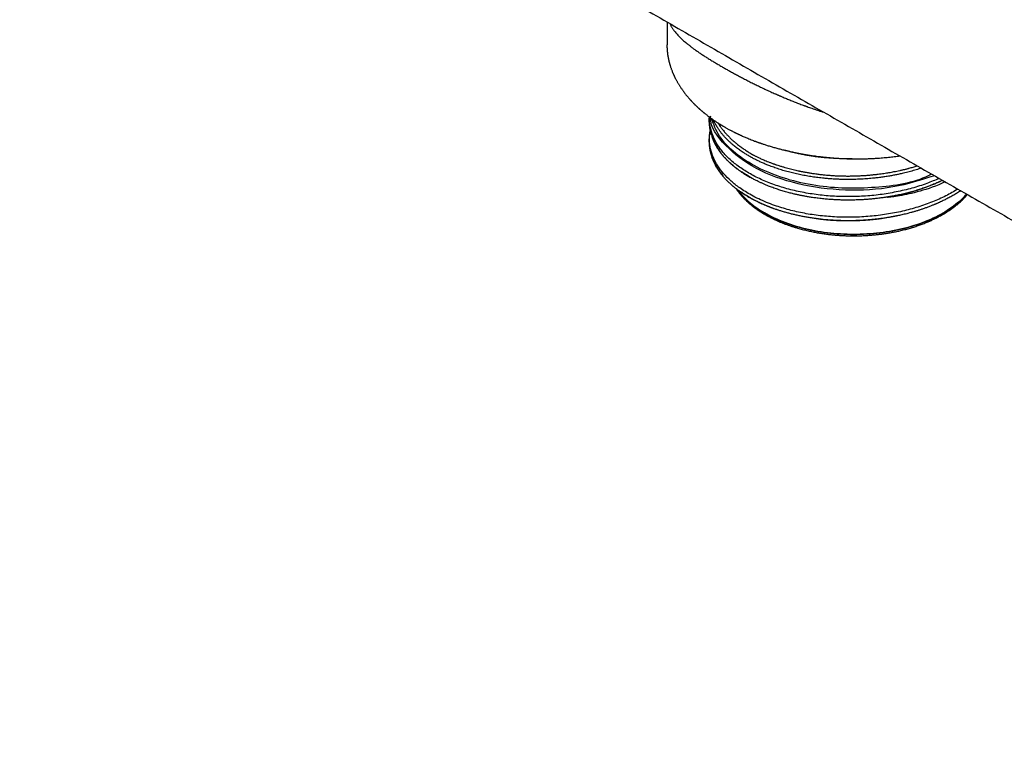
# Model space of a CAD drawing. Header units: millimetres. Extents: x 8 to 740, y 12 to 366.
# Tile 32 of 49: x 544 to 615, y 74 to 126. Entities that reach past the tile are written whole.
import ezdxf

# ---------------------------------------------------------------- set-up
doc = ezdxf.new("R2010")
doc.units = ezdxf.units.MM

msp = doc.modelspace()

# ---------------------------------------------------------------- linework, layer by layer
at = {"color": 7, "linetype": 'Continuous', "lineweight": 30}
msp.add_line((590.72, 126.209), (590.72, 124.547), dxfattribs=at)
at = {"color": 7, "linetype": 'Continuous', "lineweight": 30, "flags": 128}
for points in [[(610.789, 114.673), (610.562, 114.571), (610.32, 114.469), (610.082, 114.375), (609.848, 114.288), (609.619, 114.207), (609.396, 114.134), (609.179, 114.066), (608.969, 114.004), (608.756, 113.946), (608.552, 113.893), (608.357, 113.845), (608.17, 113.802), (607.993, 113.764), (607.826, 113.73), (607.648, 113.696), (607.484, 113.667), (607.333, 113.642), (607.196, 113.621), (607.073, 113.604), (606.964, 113.589), (606.87, 113.578), (606.79, 113.57), (606.724, 113.563), (606.685, 113.56), (606.654, 113.559), (606.631, 113.558), (606.616, 113.559), (606.612, 113.56), (606.611, 113.56), (606.61, 113.561), (606.61, 113.561), (606.61, 113.561), (606.61, 113.562), (606.61, 113.562), (606.611, 113.563), (606.612, 113.564), (606.623, 113.568), (606.641, 113.573), (606.679, 113.582), (606.732, 113.593), (606.799, 113.607), (606.881, 113.623), (606.977, 113.642), (607.088, 113.664), (607.212, 113.689), (607.351, 113.717), (607.504, 113.75), (607.504, 113.75)], [(612.352, 113.78), (612.31, 113.732), (612.199, 113.61), (612.082, 113.49), (611.96, 113.371), (611.832, 113.255), (611.699, 113.141), (611.561, 113.028), (611.418, 112.918), (611.27, 112.81), (611.117, 112.704), (610.96, 112.601), (610.797, 112.5), (610.631, 112.401), (610.459, 112.305), (610.284, 112.212), (610.104, 112.121), (609.921, 112.033), (609.733, 111.948), (609.542, 111.866), (609.346, 111.787), (609.148, 111.71), (608.946, 111.637), (608.741, 111.567), (608.532, 111.5), (608.321, 111.436), (608.107, 111.375), (607.89, 111.318), (607.67, 111.263), (607.449, 111.213), (607.225, 111.165), (606.999, 111.121), (606.771, 111.08), (606.541, 111.043), (606.31, 111.009), (606.077, 110.979), (605.843, 110.953), (605.607, 110.93), (605.371, 110.91), (605.134, 110.894), (604.897, 110.882), (604.658, 110.873), (604.42, 110.868), (604.181, 110.866), (603.943, 110.868), (603.704, 110.874), (603.466, 110.883), (603.229, 110.896), (602.992, 110.912), (602.756, 110.932), (602.521, 110.956), (602.287, 110.983), (602.054, 111.013), (601.823, 111.047), (601.593, 111.085), (601.366, 111.126), (601.14, 111.171), (600.916, 111.219), (600.695, 111.27), (600.475, 111.324), (600.259, 111.382), (600.045, 111.443), (599.834, 111.508), (599.626, 111.575), (599.421, 111.646), (599.22, 111.719), (599.021, 111.796), (598.827, 111.876), (598.636, 111.958), (598.449, 112.044), (598.265, 112.132), (598.086, 112.223), (597.911, 112.317), (597.741, 112.413), (597.574, 112.512), (597.413, 112.613), (597.256, 112.717), (597.103, 112.823), (596.956, 112.931), (596.814, 113.042), (596.676, 113.154), (596.544, 113.269), (596.417, 113.386), (596.295, 113.504), (596.179, 113.624), (596.068, 113.746), (595.963, 113.87), (595.863, 113.995), (595.77, 114.122), (595.762, 114.133)], [(595.848, 114.068), (595.895, 114.006), (595.994, 113.881), (596.099, 113.758), (596.209, 113.636), (596.325, 113.516), (596.446, 113.398), (596.573, 113.282), (596.705, 113.168), (596.842, 113.056), (596.983, 112.946), (597.13, 112.838), (597.282, 112.732), (597.438, 112.629), (597.6, 112.528), (597.765, 112.43), (597.935, 112.334), (598.109, 112.24), (598.288, 112.15), (598.47, 112.062), (598.657, 111.977), (598.847, 111.894), (599.041, 111.815), (599.238, 111.739), (599.439, 111.665), (599.643, 111.595), (599.851, 111.528), (600.061, 111.463), (600.274, 111.403), (600.49, 111.345), (600.708, 111.291), (600.928, 111.24), (601.151, 111.192), (601.376, 111.148), (601.603, 111.107), (601.832, 111.069), (602.062, 111.035), (602.294, 111.005), (602.527, 110.978), (602.761, 110.954), (602.996, 110.934), (603.232, 110.918), (603.469, 110.905), (603.706, 110.896), (603.944, 110.89), (604.181, 110.888), (604.419, 110.89), (604.657, 110.895), (604.894, 110.904), (605.131, 110.916), (605.367, 110.932), (605.602, 110.952), (605.836, 110.975), (606.07, 111.001), (606.302, 111.031), (606.532, 111.065), (606.761, 111.102), (606.988, 111.142), (607.213, 111.186), (607.436, 111.234), (607.657, 111.284), (607.876, 111.338), (608.092, 111.395), (608.305, 111.456), (608.516, 111.52), (608.723, 111.587), (608.928, 111.656), (609.129, 111.73), (609.327, 111.806), (609.521, 111.885), (609.712, 111.967), (609.899, 112.051), (610.082, 112.139), (610.261, 112.229), (610.436, 112.322), (610.606, 112.418), (610.772, 112.516), (610.934, 112.617), (611.091, 112.72), (611.243, 112.825), (611.391, 112.933), (611.533, 113.042), (611.671, 113.154), (611.803, 113.268), (611.93, 113.384), (612.052, 113.502), (612.169, 113.622), (612.28, 113.743), (612.325, 113.795)], [(612.325, 113.795), (612.28, 113.743), (612.169, 113.622), (612.052, 113.502), (611.93, 113.384), (611.803, 113.268), (611.671, 113.154), (611.533, 113.042), (611.391, 112.933), (611.243, 112.825), (611.091, 112.72), (610.934, 112.617), (610.772, 112.516), (610.606, 112.418), (610.436, 112.322), (610.261, 112.229), (610.082, 112.139), (609.899, 112.051), (609.712, 111.967), (609.521, 111.885), (609.327, 111.806), (609.129, 111.73), (608.928, 111.656), (608.723, 111.587), (608.516, 111.52), (608.305, 111.456), (608.092, 111.395), (607.876, 111.338), (607.657, 111.284), (607.436, 111.234), (607.213, 111.186), (606.988, 111.142), (606.761, 111.102), (606.532, 111.065), (606.302, 111.031), (606.07, 111.001), (605.836, 110.975), (605.602, 110.952), (605.367, 110.932), (605.131, 110.916), (604.894, 110.904), (604.657, 110.895), (604.419, 110.89), (604.181, 110.888), (603.944, 110.89), (603.706, 110.896), (603.469, 110.905), (603.232, 110.918), (602.996, 110.934), (602.761, 110.954), (602.527, 110.978), (602.294, 111.005), (602.062, 111.035), (601.832, 111.069), (601.603, 111.107), (601.376, 111.148), (601.151, 111.192), (600.928, 111.24), (600.708, 111.291), (600.49, 111.345), (600.274, 111.403), (600.061, 111.463), (599.851, 111.528), (599.643, 111.595), (599.439, 111.665), (599.238, 111.739), (599.041, 111.815), (598.847, 111.894), (598.657, 111.977), (598.47, 112.062), (598.288, 112.15), (598.109, 112.24), (597.935, 112.334), (597.765, 112.43)]]:
    msp.add_lwpolyline(points, dxfattribs=at)
at = {"color": 7, "linetype": 'Continuous', "lineweight": 30}
for points, knots in [([(500.387, 179.503), (500.477, 179.448), (500.841, 179.229), (502.582, 178.18), (505.61, 176.358), (509.742, 173.877), (513.876, 171.399), (518.013, 168.924), (522.152, 166.453), (526.292, 163.986), (530.436, 161.522), (534.581, 159.061), (538.728, 156.604), (542.878, 154.151), (547.029, 151.701), (551.183, 149.254), (555.339, 146.812), (559.497, 144.372), (563.657, 141.936), (567.82, 139.504), (571.984, 137.075), (576.15, 134.65), (580.319, 132.229), (584.49, 129.811), (588.662, 127.396), (592.837, 124.985), (597.014, 122.578), (601.193, 120.174), (605.373, 117.774), (609.556, 115.377), (613.741, 112.984), (617.928, 110.595), (622.117, 108.209), (626.308, 105.827), (630.501, 103.448), (634.697, 101.073), (638.894, 98.701), (643.093, 96.333), (647.294, 93.969), (651.496, 91.609), (655.701, 89.252), (659.908, 86.898), (664.117, 84.548), (668.328, 82.202), (672.541, 79.86), (676.755, 77.521), (680.269, 75.575), (682.581, 74.296), (683.488, 73.796), (683.691, 73.683)], [0, 0, 0, 0, 0.001486, 0.00603, 0.028803, 0.051577, 0.07435, 0.097123, 0.119897, 0.142671, 0.165444, 0.188218, 0.210992, 0.233767, 0.256541, 0.279315, 0.30209, 0.324864, 0.347639, 0.370414, 0.393189, 0.415963, 0.438738, 0.461513, 0.484288, 0.507063, 0.529838, 0.552612, 0.575387, 0.598162, 0.620937, 0.643712, 0.666486, 0.689261, 0.712036, 0.73481, 0.757584, 0.780359, 0.803133, 0.825907, 0.848681, 0.871455, 0.894229, 0.917002, 0.939776, 0.962549, 0.985322, 0.996709, 1, 1, 1, 1]), ([(590.909, 126.099), (590.926, 126.063), (590.955, 126.003), (591.001, 125.919), (591.043, 125.847), (591.088, 125.775), (591.137, 125.702), (591.19, 125.627), (591.258, 125.536), (591.341, 125.433), (591.44, 125.319), (591.542, 125.209), (591.646, 125.103), (591.752, 125), (591.859, 124.902), (591.943, 124.828), (592, 124.778), (592.031, 124.751), (592.063, 124.725), (592.095, 124.698), (592.127, 124.671), (592.159, 124.645), (592.24, 124.579), (592.367, 124.479), (592.544, 124.344), (592.731, 124.208), (592.934, 124.065), (593.156, 123.915), (593.388, 123.763), (593.631, 123.609), (593.885, 123.452), (594.142, 123.297), (594.403, 123.143), (594.661, 122.994), (594.917, 122.847), (595.175, 122.701), (595.444, 122.552), (595.723, 122.399), (596.013, 122.243), (596.315, 122.085), (596.618, 121.929), (596.923, 121.776), (597.228, 121.625), (597.542, 121.474), (597.866, 121.321), (598.199, 121.168), (598.447, 121.057), (598.605, 120.987), (598.669, 120.959), (598.735, 120.93), (598.801, 120.902), (598.868, 120.873), (599.02, 120.807), (599.252, 120.709), (599.567, 120.58), (599.882, 120.454), (600.209, 120.327), (600.452, 120.236), (600.606, 120.179), (600.667, 120.157), (600.728, 120.134), (600.782, 120.115), (600.868, 120.084), (600.995, 120.039), (601.174, 119.976), (601.371, 119.909), (601.584, 119.838), (601.804, 119.766), (601.953, 119.719), (602.026, 119.697)], [0, 0, 0, 0, 0.018429, 0.030602, 0.042744, 0.054854, 0.066934, 0.079661, 0.092957, 0.11274, 0.131834, 0.150242, 0.167963, 0.184998, 0.201347, 0.217013, 0.221409, 0.225792, 0.230161, 0.234517, 0.23886, 0.243189, 0.247505, 0.271006, 0.291653, 0.311986, 0.335786, 0.359149, 0.382082, 0.40618, 0.429798, 0.452943, 0.475624, 0.497848, 0.518166, 0.53884, 0.559878, 0.581285, 0.603068, 0.625233, 0.647786, 0.668803, 0.690154, 0.711842, 0.73387, 0.756243, 0.778962, 0.783194, 0.787459, 0.791758, 0.796091, 0.800457, 0.804857, 0.826053, 0.845611, 0.865767, 0.886523, 0.90788, 0.911701, 0.91554, 0.919399, 0.923256, 0.925649, 0.935629, 0.946906, 0.959168, 0.972413, 0.986643, 1, 1, 1, 1]), ([(590.712, 124.552), (590.712, 124.53), (590.712, 124.49), (590.714, 124.435), (590.715, 124.39), (590.716, 124.354), (590.717, 124.324), (590.719, 124.294), (590.721, 124.266), (590.723, 124.232), (590.725, 124.192), (590.729, 124.144), (590.734, 124.092), (590.738, 124.046), (590.743, 124.006), (590.746, 123.976), (590.749, 123.95), (590.752, 123.926), (590.755, 123.903), (590.759, 123.876), (590.764, 123.841), (590.771, 123.798), (590.778, 123.752), (590.786, 123.704), (590.795, 123.654), (590.804, 123.605), (590.813, 123.56), (590.823, 123.516), (590.833, 123.469), (590.845, 123.418), (590.857, 123.366), (590.869, 123.317), (590.88, 123.274), (590.891, 123.235), (590.901, 123.199), (590.911, 123.162), (590.922, 123.126), (590.938, 123.072), (590.96, 123.001), (590.99, 122.909), (591.023, 122.815), (591.059, 122.719), (591.098, 122.618), (591.135, 122.53), (591.167, 122.457), (591.19, 122.404), (591.212, 122.356), (591.233, 122.312), (591.255, 122.264), (591.283, 122.207), (591.317, 122.139), (591.355, 122.065), (591.396, 121.99), (591.436, 121.916), (591.476, 121.846), (591.516, 121.777), (591.561, 121.703), (591.609, 121.625), (591.662, 121.543), (591.717, 121.459), (591.772, 121.378), (591.825, 121.303), (591.873, 121.235), (591.92, 121.172), (591.964, 121.114), (592.008, 121.055), (592.057, 120.992), (592.111, 120.925), (592.165, 120.859), (592.216, 120.798), (592.263, 120.743), (592.309, 120.69), (592.352, 120.641), (592.391, 120.598), (592.43, 120.555), (592.472, 120.509), (592.521, 120.457), (592.576, 120.399), (592.625, 120.348), (592.667, 120.306), (592.696, 120.277), (592.722, 120.251), (592.743, 120.23), (592.759, 120.215), (592.77, 120.203), (592.78, 120.194), (592.791, 120.183), (592.807, 120.168), (592.831, 120.145), (592.863, 120.115), (592.901, 120.079), (592.939, 120.043), (592.976, 120.009), (593.011, 119.977), (593.049, 119.942), (593.09, 119.906), (593.134, 119.867), (593.18, 119.827), (593.221, 119.792), (593.253, 119.765), (593.275, 119.746), (593.295, 119.729), (593.316, 119.711), (593.339, 119.692), (593.364, 119.672), (593.401, 119.641), (593.452, 119.6), (593.516, 119.549), (593.58, 119.498), (593.645, 119.448), (593.708, 119.4), (593.762, 119.36), (593.805, 119.328), (593.835, 119.306), (593.861, 119.287), (593.884, 119.271), (593.912, 119.251), (593.949, 119.224), (593.997, 119.19), (594.084, 119.129), (594.209, 119.044), (594.337, 118.96), (594.43, 118.9), (594.487, 118.864), (594.542, 118.83), (594.594, 118.798), (594.643, 118.768), (594.686, 118.742), (594.723, 118.72), (594.755, 118.701), (594.788, 118.681), (594.828, 118.658), (594.875, 118.631), (594.935, 118.596), (595.007, 118.555), (595.092, 118.508), (595.182, 118.459), (595.265, 118.415), (595.339, 118.376), (595.403, 118.343), (595.468, 118.309), (595.532, 118.277), (595.589, 118.248), (595.637, 118.224), (595.675, 118.206), (595.706, 118.191), (595.735, 118.177), (595.766, 118.162), (595.804, 118.144), (595.85, 118.122), (595.905, 118.096), (595.967, 118.067), (596.092, 118.01), (596.282, 117.925), (596.509, 117.829), (596.709, 117.748), (596.876, 117.682), (597.005, 117.633), (597.096, 117.599), (597.152, 117.578), (597.206, 117.558), (597.255, 117.541), (597.295, 117.526), (597.325, 117.516), (597.349, 117.507), (597.372, 117.499), (597.4, 117.489), (597.434, 117.477), (597.475, 117.463), (597.533, 117.443), (597.611, 117.416), (597.709, 117.384), (597.87, 117.331), (598.087, 117.263), (598.364, 117.18), (598.64, 117.102), (598.913, 117.029), (599.144, 116.971), (599.336, 116.924), (599.497, 116.886), (599.669, 116.848), (599.864, 116.806), (600.084, 116.761), (600.332, 116.713), (600.596, 116.665), (600.876, 116.618), (601.172, 116.572), (601.453, 116.533), (601.716, 116.499), (601.958, 116.471), (602.208, 116.444), (602.466, 116.42), (602.731, 116.398), (603.013, 116.378), (603.308, 116.361), (603.612, 116.348), (603.909, 116.339), (604.216, 116.334), (604.531, 116.333), (604.855, 116.337), (605.167, 116.346), (605.468, 116.358), (605.758, 116.374), (606.024, 116.391), (606.267, 116.41), (606.488, 116.43), (606.701, 116.45), (606.908, 116.473), (607.113, 116.497), (607.315, 116.522), (607.448, 116.54), (607.512, 116.549)], [0, 0, 0, 0, 0.003873, 0.007213, 0.01002, 0.012295, 0.014272, 0.01619, 0.018048, 0.019849, 0.022656, 0.025682, 0.028942, 0.032396, 0.034531, 0.036442, 0.038131, 0.039597, 0.040903, 0.042491, 0.044838, 0.047666, 0.050616, 0.053589, 0.056952, 0.060084, 0.062957, 0.065628, 0.068605, 0.07201, 0.075521, 0.07864, 0.081482, 0.083897, 0.0862, 0.088547, 0.090938, 0.093373, 0.098982, 0.10491, 0.111421, 0.117447, 0.124071, 0.131413, 0.135158, 0.138772, 0.142047, 0.14491, 0.147626, 0.151781, 0.156588, 0.161379, 0.166998, 0.172111, 0.176664, 0.181428, 0.186611, 0.192097, 0.197968, 0.204012, 0.210046, 0.215256, 0.220203, 0.224797, 0.228906, 0.233008, 0.237635, 0.242738, 0.248073, 0.252183, 0.256402, 0.260525, 0.264218, 0.267477, 0.270418, 0.274076, 0.278017, 0.282471, 0.287509, 0.289956, 0.292365, 0.294391, 0.296021, 0.297257, 0.298086, 0.29876, 0.299567, 0.300506, 0.302516, 0.304951, 0.307811, 0.311101, 0.313514, 0.316121, 0.31892, 0.321911, 0.325096, 0.328472, 0.331742, 0.333741, 0.335219, 0.336531, 0.337978, 0.33956, 0.341276, 0.343127, 0.347385, 0.351753, 0.356079, 0.360363, 0.364606, 0.368635, 0.370937, 0.372894, 0.374507, 0.37583, 0.377357, 0.379848, 0.382896, 0.386452, 0.396277, 0.406171, 0.40972, 0.41311, 0.416339, 0.419408, 0.422317, 0.424906, 0.426957, 0.428644, 0.430496, 0.432763, 0.435446, 0.438545, 0.442986, 0.447765, 0.45277, 0.458003, 0.461408, 0.464902, 0.468486, 0.472066, 0.475182, 0.477685, 0.479702, 0.481234, 0.482616, 0.484247, 0.486127, 0.488663, 0.491545, 0.494773, 0.498301, 0.511099, 0.523995, 0.532648, 0.541026, 0.548721, 0.551557, 0.554288, 0.556913, 0.559375, 0.561324, 0.562701, 0.563697, 0.564727, 0.566058, 0.567691, 0.569626, 0.571862, 0.575987, 0.580816, 0.585769, 0.598709, 0.611173, 0.624097, 0.636466, 0.64828, 0.655045, 0.66216, 0.669724, 0.677734, 0.687855, 0.698609, 0.709996, 0.722015, 0.734667, 0.747949, 0.757801, 0.767973, 0.778464, 0.789275, 0.800406, 0.811612, 0.824528, 0.837128, 0.849414, 0.861385, 0.875229, 0.888631, 0.901592, 0.914111, 0.92619, 0.937828, 0.947433, 0.956714, 0.965673, 0.974309, 0.982899, 0.991791, 1, 1, 1, 1]), ([(593.752, 119.367), (593.752, 119.364), (593.75, 119.335), (593.747, 119.284), (593.745, 119.229), (593.744, 119.192), (593.744, 119.171), (593.743, 119.15), (593.743, 119.129), (593.743, 119.101), (593.744, 119.063), (593.745, 119.015), (593.748, 118.947), (593.753, 118.865), (593.761, 118.774), (593.771, 118.692), (593.781, 118.618), (593.792, 118.552), (593.801, 118.504), (593.806, 118.477), (593.808, 118.469)], [0, 0, 0, 0, 0.01284, 0.095438, 0.170507, 0.195137, 0.218829, 0.241581, 0.263645, 0.290129, 0.334546, 0.39006, 0.450694, 0.561184, 0.662385, 0.75424, 0.836704, 0.909716, 0.973122, 1, 1, 1, 1]), ([(593.752, 119.367), (593.751, 119.352), (593.748, 119.308), (593.745, 119.251), (593.744, 119.198), (593.743, 119.164), (593.743, 119.136), (593.743, 119.114), (593.743, 119.096), (593.744, 119.08), (593.744, 119.064), (593.744, 119.04), (593.745, 119.005), (593.747, 118.96), (593.75, 118.906), (593.754, 118.846), (593.761, 118.772), (593.772, 118.685), (593.786, 118.584), (593.802, 118.499), (593.815, 118.431), (593.826, 118.383), (593.836, 118.338), (593.846, 118.299), (593.854, 118.267), (593.86, 118.242), (593.867, 118.217), (593.876, 118.186), (593.887, 118.146), (593.901, 118.101), (593.925, 118.027), (593.96, 117.925), (594, 117.822), (594.032, 117.743), (594.055, 117.691), (594.078, 117.641), (594.097, 117.6), (594.111, 117.569), (594.123, 117.546), (594.133, 117.526), (594.141, 117.508), (594.15, 117.49), (594.162, 117.467), (594.178, 117.437), (594.198, 117.399), (594.221, 117.357), (594.263, 117.281), (594.325, 117.178), (594.407, 117.049), (594.491, 116.926), (594.564, 116.827), (594.61, 116.768), (594.627, 116.747)], [0, 0, 0, 0, 0.017528, 0.048925, 0.063441, 0.076148, 0.086613, 0.09483, 0.100792, 0.106147, 0.112106, 0.118993, 0.133154, 0.15012, 0.169892, 0.192477, 0.217289, 0.252125, 0.289625, 0.329796, 0.347465, 0.365606, 0.383295, 0.397992, 0.410018, 0.418601, 0.426387, 0.438843, 0.453625, 0.470734, 0.490025, 0.537214, 0.587026, 0.607311, 0.627998, 0.647763, 0.664989, 0.67506, 0.684, 0.69181, 0.698489, 0.704715, 0.712807, 0.724988, 0.740029, 0.757277, 0.774457, 0.828406, 0.879553, 0.927905, 0.974142, 1, 1, 1, 1]), ([(610.346, 114.926), (610.053, 114.8), (609.432, 114.532), (608.392, 114.206), (607.263, 113.935), (606.092, 113.742), (604.896, 113.628), (603.691, 113.594), (602.492, 113.641), (601.316, 113.767), (600.178, 113.969), (599.094, 114.247), (598.078, 114.594), (597.144, 115.006), (596.303, 115.478), (595.568, 116.002), (594.947, 116.572), (594.451, 117.178), (594.082, 117.814), (593.857, 118.47), (593.762, 118.981), (593.787, 119.27), (593.793, 119.337)], [0, 0, 0, 0, 0.046342, 0.098451, 0.150559, 0.202668, 0.254777, 0.306886, 0.358995, 0.411104, 0.463213, 0.515321, 0.56743, 0.619539, 0.67165, 0.723762, 0.775875, 0.827987, 0.880099, 0.932212, 0.984324, 1, 1, 1, 1]), ([(610.011, 115.118), (609.039, 114.806), (607.051, 114.168), (603.545, 113.98), (600.08, 114.433), (596.983, 115.563), (594.848, 117.251), (593.786, 118.651), (593.866, 119.391), (593.869, 119.426)], [0, 0, 0, 0, 0.155154, 0.317123, 0.481753, 0.649042, 0.818989, 0.991591, 1, 1, 1, 1]), ([(609.762, 115.218), (609.63, 115.149), (608.475, 114.552), (606.109, 114.246), (603.317, 114.178), (601.133, 114.416), (599.044, 114.921), (597.146, 115.699), (595.574, 116.728), (594.411, 117.927), (594.086, 118.811), (593.93, 119.238)], [0, 0, 0, 0, 0.0256917, 0.2243415, 0.3283197, 0.4350744, 0.5446049, 0.6569103, 0.7719898, 0.8898425, 1, 1, 1, 1]), ([(609.06, 115.662), (609.002, 115.643), (608.877, 115.602), (608.683, 115.542), (608.417, 115.464), (608.082, 115.373), (607.722, 115.286), (607.401, 115.215), (607.123, 115.159), (606.83, 115.105), (606.521, 115.054), (606.196, 115.007), (605.869, 114.966), (605.575, 114.934), (605.317, 114.911), (605.024, 114.887), (604.661, 114.865), (604.276, 114.851), (603.937, 114.846), (603.647, 114.846), (603.343, 114.85), (603.026, 114.861), (602.697, 114.878), (602.369, 114.901), (602.077, 114.927), (601.823, 114.954), (601.539, 114.987), (601.189, 115.035), (600.778, 115.102), (600.438, 115.167), (600.169, 115.224), (599.967, 115.269), (599.767, 115.317), (599.568, 115.367), (599.37, 115.42), (599.174, 115.476), (598.98, 115.534), (598.788, 115.595), (598.598, 115.658), (598.352, 115.743), (598.084, 115.844), (597.795, 115.961), (597.541, 116.072), (597.292, 116.188), (597.049, 116.308), (596.812, 116.434), (596.582, 116.564), (596.359, 116.699), (596.167, 116.823), (596.004, 116.934), (595.825, 117.062), (595.612, 117.224), (595.4, 117.401), (595.224, 117.56), (595.08, 117.699), (594.936, 117.848), (594.794, 118.005), (594.656, 118.171), (594.527, 118.341), (594.421, 118.494), (594.334, 118.63), (594.243, 118.784), (594.151, 118.954), (594.093, 119.086), (594.069, 119.14)], [0, 0, 0, 0, 0.0104811, 0.0222879, 0.0341001, 0.0569493, 0.0797985, 0.0951375, 0.1104795, 0.1258185, 0.1433053, 0.1607921, 0.1783503, 0.1959084, 0.2077152, 0.2195274, 0.2423766, 0.2652258, 0.2805648, 0.2959068, 0.3112458, 0.3287326, 0.3462195, 0.3637776, 0.3813357, 0.3931425, 0.4049548, 0.4277019, 0.4505276, 0.4733929, 0.48497, 0.4965471, 0.5081448, 0.5197425, 0.5314872, 0.5432318, 0.554998, 0.5667642, 0.578571, 0.5903833, 0.6131304, 0.6303393, 0.6475483, 0.6648251, 0.682102, 0.6995889, 0.7170757, 0.7346338, 0.7521919, 0.7639987, 0.775811, 0.7986602, 0.8215094, 0.8368484, 0.8521904, 0.8675294, 0.8850162, 0.902503, 0.9200611, 0.9376193, 0.949426, 0.9612383, 0.9840875, 1, 1, 1, 1]), ([(594.39, 118.926), (594.408, 118.896), (594.469, 118.795), (594.586, 118.626), (594.742, 118.418), (594.908, 118.22), (595.08, 118.03), (595.258, 117.85), (595.448, 117.672), (595.65, 117.497), (595.862, 117.326), (596.085, 117.158), (596.317, 116.996), (596.561, 116.837), (596.732, 116.734), (596.817, 116.683)], [0, 0, 0, 0, 0.035648, 0.119739, 0.204544, 0.290065, 0.367301, 0.445111, 0.523495, 0.602454, 0.681987, 0.760659, 0.839885, 0.919666, 1, 1, 1, 1]), ([(593.81, 118.305), (593.807, 118.292), (593.794, 118.223), (593.774, 118.099), (593.759, 117.971), (593.752, 117.881), (593.749, 117.829), (593.746, 117.778), (593.745, 117.731), (593.744, 117.688), (593.744, 117.651), (593.744, 117.616), (593.745, 117.578), (593.746, 117.535), (593.748, 117.486), (593.751, 117.418), (593.758, 117.336), (593.768, 117.241), (593.78, 117.154), (593.792, 117.077), (593.804, 117.008), (593.817, 116.943), (593.831, 116.882), (593.844, 116.828), (593.856, 116.778), (593.87, 116.725), (593.888, 116.664), (593.909, 116.592), (593.936, 116.513), (593.967, 116.425), (593.997, 116.346), (594.024, 116.281), (594.043, 116.235), (594.059, 116.198), (594.072, 116.169), (594.083, 116.145), (594.094, 116.121), (594.108, 116.092), (594.126, 116.055), (594.148, 116.011), (594.172, 115.964), (594.198, 115.915), (594.225, 115.866), (594.265, 115.795), (594.321, 115.702), (594.393, 115.589), (594.468, 115.478), (594.549, 115.367), (594.638, 115.251), (594.707, 115.164), (594.748, 115.117), (594.755, 115.109)], [0, 0, 0, 0, 0.012312, 0.062459, 0.113322, 0.129106, 0.144778, 0.160338, 0.17491, 0.187634, 0.199102, 0.208824, 0.219837, 0.232853, 0.247879, 0.264918, 0.294066, 0.322927, 0.351383, 0.372883, 0.394141, 0.414435, 0.432914, 0.449573, 0.464408, 0.478586, 0.498487, 0.52057, 0.545149, 0.572358, 0.602194, 0.619031, 0.633354, 0.645087, 0.654228, 0.660902, 0.66795, 0.676556, 0.688565, 0.702694, 0.718193, 0.73378, 0.749432, 0.76515, 0.802446, 0.840078, 0.875222, 0.912261, 0.95119, 0.991992, 1, 1, 1, 1]), ([(593.81, 118.305), (593.809, 118.303), (593.803, 118.274), (593.795, 118.228), (593.785, 118.166), (593.777, 118.111), (593.769, 118.054), (593.762, 117.995), (593.757, 117.941), (593.753, 117.893), (593.75, 117.852), (593.748, 117.809), (593.746, 117.765), (593.745, 117.721), (593.744, 117.679), (593.744, 117.643), (593.744, 117.613), (593.744, 117.589), (593.745, 117.571), (593.745, 117.556), (593.746, 117.537), (593.747, 117.509), (593.748, 117.47), (593.751, 117.426), (593.755, 117.376), (593.76, 117.319), (593.766, 117.256), (593.775, 117.187), (593.786, 117.112), (593.8, 117.03), (593.814, 116.959), (593.826, 116.902), (593.836, 116.86), (593.845, 116.821), (593.854, 116.786), (593.861, 116.758), (593.867, 116.736), (593.875, 116.71), (593.885, 116.674), (593.9, 116.624), (593.918, 116.566), (593.94, 116.499), (593.966, 116.427), (593.991, 116.362), (594.014, 116.304), (594.035, 116.255), (594.056, 116.204), (594.078, 116.157), (594.098, 116.114), (594.114, 116.08), (594.127, 116.053), (594.137, 116.033), (594.147, 116.014), (594.157, 115.993), (594.171, 115.966), (594.189, 115.933), (594.209, 115.894), (594.236, 115.847), (594.269, 115.79), (594.309, 115.723), (594.353, 115.652), (594.419, 115.55), (594.509, 115.419), (594.627, 115.264), (594.71, 115.16), (594.755, 115.108), (594.757, 115.106)], [0, 0, 0, 0, 0.002262, 0.025896, 0.042251, 0.058953, 0.076038, 0.093846, 0.11338, 0.12513, 0.137447, 0.150333, 0.16379, 0.177713, 0.190421, 0.201327, 0.21041, 0.217691, 0.223166, 0.226985, 0.230938, 0.240614, 0.25283, 0.265886, 0.280975, 0.298096, 0.317184, 0.338224, 0.361221, 0.386178, 0.413098, 0.425825, 0.438948, 0.451407, 0.461961, 0.470606, 0.477341, 0.482263, 0.494698, 0.510079, 0.528409, 0.549119, 0.571448, 0.59539, 0.610255, 0.625679, 0.641663, 0.657447, 0.67085, 0.681739, 0.690111, 0.695969, 0.701145, 0.707799, 0.716361, 0.72683, 0.739205, 0.753486, 0.772763, 0.794677, 0.818406, 0.842027, 0.895008, 0.947008, 0.998015, 1, 1, 1, 1]), ([(611.694, 114.156), (611.411, 113.987), (610.839, 113.648), (609.866, 113.215), (608.819, 112.843), (607.708, 112.544), (606.552, 112.321), (605.363, 112.176), (604.16, 112.111), (602.956, 112.126), (601.769, 112.221), (600.615, 112.394), (599.508, 112.642), (598.603, 112.92), (597.882, 113.194), (597.324, 113.442), (596.818, 113.7), (596.362, 113.966), (595.86, 114.3), (595.321, 114.726), (594.791, 115.258), (594.361, 115.828), (594.04, 116.428), (593.833, 117.054), (593.766, 117.696), (593.769, 118.133), (593.832, 118.351), (593.833, 118.354)], [0, 0, 0, 0, 0.045968, 0.092618, 0.139268, 0.185918, 0.232568, 0.279218, 0.325867, 0.372517, 0.419167, 0.465817, 0.512467, 0.559117, 0.587117, 0.615117, 0.643018, 0.66777, 0.692732, 0.73479, 0.77743, 0.820652, 0.864457, 0.908843, 0.953812, 0.999364, 1, 1, 1, 1]), ([(593.984, 117.864), (593.998, 117.827), (594.034, 117.724), (594.108, 117.558), (594.204, 117.366), (594.312, 117.176), (594.432, 116.988), (594.566, 116.799), (594.715, 116.609), (594.88, 116.419), (595.057, 116.233), (595.246, 116.05), (595.448, 115.872), (595.657, 115.701), (595.873, 115.538), (596.094, 115.382), (596.326, 115.231), (596.566, 115.084), (596.734, 114.991), (596.817, 114.944)], [0, 0, 0, 0, 0.033862, 0.092905, 0.151947, 0.210989, 0.270031, 0.329073, 0.391693, 0.454312, 0.516932, 0.579552, 0.642172, 0.704791, 0.763833, 0.822875, 0.881917, 0.940958, 1, 1, 1, 1]), ([(607.504, 113.75), (607.398, 113.727), (607.185, 113.683), (606.946, 113.638), (606.788, 113.611), (606.715, 113.599), (606.642, 113.586), (606.568, 113.575), (606.486, 113.562), (606.396, 113.548), (606.226, 113.524), (605.99, 113.492), (605.691, 113.458), (605.405, 113.43), (605.129, 113.408), (604.865, 113.39), (604.613, 113.377), (604.375, 113.368), (604.15, 113.362), (603.94, 113.359), (603.744, 113.358), (603.578, 113.36), (603.438, 113.362), (603.323, 113.364), (603.214, 113.368), (603.102, 113.371), (602.98, 113.376), (602.844, 113.383), (602.699, 113.391), (602.545, 113.401), (602.384, 113.413), (602.211, 113.427), (602.026, 113.445), (601.831, 113.465), (601.64, 113.488), (601.461, 113.51), (601.3, 113.533), (601.147, 113.555), (601, 113.578), (600.86, 113.602), (600.727, 113.625), (600.609, 113.647), (600.504, 113.666), (600.413, 113.684), (600.326, 113.702), (600.242, 113.72), (600.163, 113.737), (600.087, 113.753), (599.997, 113.774), (599.888, 113.799), (599.753, 113.832), (599.605, 113.869), (599.444, 113.912), (599.27, 113.96), (599.099, 114.01), (598.932, 114.061), (598.771, 114.112), (598.604, 114.168), (598.433, 114.228), (598.266, 114.289), (598.08, 114.36), (597.882, 114.439), (597.672, 114.528), (597.479, 114.614), (597.302, 114.698), (597.14, 114.777), (596.993, 114.853), (596.86, 114.923), (596.736, 114.992), (596.612, 115.062), (596.481, 115.139), (596.346, 115.223), (596.2, 115.316), (596.044, 115.42), (595.927, 115.503), (595.851, 115.558), (595.818, 115.583), (595.785, 115.607), (595.752, 115.632), (595.719, 115.657), (595.686, 115.683), (595.652, 115.709), (595.585, 115.762), (595.488, 115.841), (595.367, 115.945), (595.257, 116.043), (595.158, 116.136), (595.069, 116.223), (594.995, 116.299), (594.935, 116.363), (594.885, 116.416), (594.84, 116.466), (594.8, 116.512), (594.763, 116.555), (594.731, 116.593), (594.702, 116.628), (594.67, 116.668), (594.632, 116.716), (594.585, 116.776), (594.535, 116.843), (594.482, 116.918), (594.426, 116.999), (594.368, 117.088), (594.313, 117.177), (594.262, 117.265), (594.215, 117.351), (594.168, 117.441), (594.121, 117.537), (594.079, 117.63), (594.043, 117.715), (594.022, 117.767), (594.013, 117.79)], [0, 0, 0, 0, 0.019093, 0.038254, 0.042564, 0.046879, 0.051196, 0.055517, 0.059842, 0.065507, 0.071438, 0.089462, 0.106711, 0.123185, 0.138885, 0.154106, 0.168521, 0.18213, 0.194933, 0.206929, 0.21812, 0.228505, 0.235486, 0.242049, 0.248194, 0.254364, 0.261346, 0.269154, 0.27779, 0.286433, 0.295771, 0.305805, 0.316534, 0.327959, 0.34008, 0.350164, 0.359622, 0.368726, 0.377476, 0.385872, 0.393914, 0.401602, 0.407394, 0.412967, 0.418321, 0.423456, 0.428373, 0.433071, 0.43755, 0.445119, 0.453596, 0.462983, 0.473278, 0.484481, 0.496593, 0.506746, 0.517461, 0.528736, 0.540571, 0.552404, 0.563446, 0.579587, 0.594809, 0.609113, 0.622499, 0.634968, 0.64652, 0.657155, 0.666663, 0.676882, 0.687812, 0.699452, 0.711803, 0.72621, 0.741477, 0.744577, 0.747711, 0.750877, 0.754077, 0.75731, 0.760576, 0.763875, 0.767208, 0.780742, 0.793481, 0.805424, 0.816572, 0.826924, 0.836479, 0.843124, 0.849321, 0.85507, 0.860371, 0.865225, 0.86963, 0.873588, 0.877098, 0.883102, 0.88986, 0.897372, 0.905637, 0.914656, 0.924429, 0.934955, 0.943754, 0.953017, 0.962746, 0.972939, 0.983597, 0.992461, 1, 1, 1, 1]), ([(596.817, 116.683), (596.822, 116.681), (596.83, 116.676), (596.842, 116.669), (596.855, 116.663), (596.866, 116.656), (596.886, 116.646), (596.917, 116.629), (596.965, 116.604), (597.024, 116.573), (597.095, 116.537), (597.177, 116.496), (597.271, 116.45), (597.378, 116.399), (597.498, 116.344), (597.632, 116.284), (597.781, 116.22), (597.947, 116.152), (598.131, 116.08), (598.272, 116.027), (598.366, 115.993), (598.406, 115.978), (598.447, 115.964), (598.488, 115.949), (598.53, 115.935), (598.572, 115.921), (598.657, 115.892), (598.801, 115.844), (599.005, 115.78), (599.22, 115.717), (599.427, 115.659), (599.626, 115.607), (599.816, 115.559), (599.997, 115.517), (600.14, 115.485), (600.247, 115.462), (600.32, 115.447), (600.391, 115.432), (600.46, 115.418), (600.53, 115.405), (600.608, 115.39), (600.749, 115.364), (600.951, 115.328), (601.225, 115.285), (601.516, 115.244), (601.822, 115.207), (602.134, 115.174), (602.451, 115.147), (602.771, 115.125), (603.091, 115.109), (603.415, 115.099), (603.726, 115.096), (604.021, 115.098), (604.299, 115.104), (604.583, 115.114), (604.866, 115.13), (605.145, 115.149), (605.417, 115.173), (605.685, 115.2), (605.932, 115.229), (606.158, 115.258), (606.36, 115.287), (606.548, 115.316), (606.727, 115.346), (606.904, 115.377), (607.093, 115.412), (607.293, 115.452), (607.46, 115.487), (607.589, 115.515), (607.678, 115.535), (607.769, 115.556), (607.862, 115.578), (607.956, 115.601), (608.046, 115.624), (608.125, 115.644), (608.218, 115.668), (608.333, 115.699), (608.476, 115.739), (608.624, 115.781), (608.723, 115.812), (608.773, 115.827)], [0, 0, 0, 0, 0.001394, 0.002754, 0.00408, 0.005372, 0.00663, 0.010415, 0.015565, 0.022079, 0.029453, 0.038035, 0.047824, 0.058821, 0.071025, 0.084437, 0.099056, 0.11532, 0.132858, 0.151668, 0.155357, 0.159092, 0.162872, 0.166698, 0.170568, 0.174484, 0.178189, 0.193938, 0.213884, 0.232912, 0.251023, 0.268216, 0.284492, 0.29985, 0.314291, 0.320574, 0.326666, 0.332567, 0.338278, 0.343797, 0.349877, 0.35758, 0.378644, 0.399532, 0.424171, 0.448561, 0.472703, 0.498294, 0.523325, 0.547836, 0.573032, 0.598911, 0.619985, 0.641492, 0.663431, 0.685802, 0.707152, 0.728252, 0.749208, 0.770019, 0.786269, 0.802429, 0.817817, 0.830955, 0.845108, 0.860276, 0.87646, 0.893659, 0.900807, 0.908117, 0.915589, 0.923223, 0.931019, 0.938976, 0.945605, 0.950846, 0.962305, 0.974409, 0.987161, 1, 1, 1, 1]), ([(604.076, 116.337), (604.064, 116.337), (603.941, 116.334), (603.707, 116.334), (603.411, 116.338), (603.152, 116.345), (602.86, 116.357), (602.5, 116.379), (602.12, 116.411), (601.79, 116.446), (601.508, 116.48), (601.215, 116.521), (600.911, 116.569), (600.598, 116.624), (600.288, 116.686), (600.015, 116.746), (599.778, 116.802), (599.516, 116.868), (599.326, 116.922), (599.202, 116.957)], [0, 0, 0, 0, 0.007103, 0.072542, 0.137981, 0.181985, 0.226009, 0.311169, 0.396328, 0.453496, 0.510676, 0.567845, 0.633018, 0.698192, 0.763631, 0.82907, 0.873074, 0.917099, 1, 1, 1, 1]), ([(596.817, 113.455), (596.729, 113.505), (596.553, 113.603), (596.301, 113.758), (596.058, 113.918), (595.825, 114.084), (595.603, 114.255), (595.391, 114.432), (595.191, 114.614), (595.004, 114.799), (594.83, 114.986), (594.67, 115.176), (594.523, 115.369), (594.387, 115.566), (594.264, 115.767), (594.154, 115.971), (594.059, 116.179), (593.993, 116.338), (593.965, 116.429), (593.958, 116.45)], [0, 0, 0, 0, 0.060704, 0.121408, 0.182434, 0.243461, 0.305152, 0.366843, 0.428873, 0.490902, 0.551606, 0.61231, 0.673337, 0.734363, 0.796054, 0.857745, 0.919775, 0.981805, 1, 1, 1, 1]), ([(596.817, 114.944), (596.717, 115.004), (596.516, 115.123), (596.289, 115.272), (596.165, 115.361), (596.131, 115.386)], [0, 0, 0, 0, 0.421301, 0.840933, 1, 1, 1, 1]), ([(610.592, 114.786), (610.571, 114.776), (610.492, 114.738), (610.304, 114.652), (610.027, 114.531), (609.692, 114.397), (609.349, 114.27), (608.997, 114.15), (608.635, 114.038), (608.265, 113.933), (607.888, 113.836), (607.632, 113.779), (607.504, 113.75)], [0, 0, 0, 0, 0.022495, 0.086114, 0.198993, 0.311872, 0.425414, 0.538956, 0.653867, 0.768778, 0.884389, 1, 1, 1, 1]), ([(607.509, 113.753), (607.535, 113.759), (607.609, 113.775), (607.723, 113.801), (607.842, 113.829), (607.94, 113.853), (608.02, 113.873), (608.089, 113.891), (608.146, 113.906), (608.192, 113.918), (608.225, 113.927), (608.254, 113.934), (608.285, 113.943), (608.327, 113.954), (608.38, 113.969), (608.444, 113.987), (608.519, 114.009), (608.61, 114.035), (608.716, 114.067), (608.84, 114.106), (608.973, 114.149), (609.111, 114.194), (609.289, 114.255), (609.504, 114.332), (609.765, 114.432), (610.028, 114.539), (610.29, 114.653), (610.474, 114.737), (610.569, 114.783), (610.584, 114.79)], [0, 0, 0, 0, 0.0236594, 0.0663453, 0.1042319, 0.1321041, 0.1565882, 0.177665, 0.1953185, 0.2095357, 0.2200803, 0.226427, 0.2360715, 0.2491591, 0.2656986, 0.2857007, 0.3091779, 0.3361445, 0.3709625, 0.4103111, 0.4541032, 0.4989061, 0.5430878, 0.6280282, 0.7104747, 0.8052979, 0.8964336, 0.9838186, 1, 1, 1, 1]), ([(595.702, 114.181), (595.71, 114.169), (595.736, 114.129), (595.786, 114.058), (595.852, 113.966), (595.928, 113.868), (596, 113.779), (596.063, 113.705), (596.111, 113.651), (596.151, 113.605), (596.185, 113.569), (596.211, 113.541), (596.229, 113.522), (596.244, 113.506), (596.261, 113.488), (596.282, 113.467), (596.307, 113.441), (596.352, 113.396), (596.418, 113.332), (596.505, 113.25), (596.599, 113.165), (596.7, 113.077), (596.809, 112.986), (596.924, 112.895), (597.043, 112.806), (597.148, 112.73), (597.238, 112.667), (597.312, 112.616), (597.386, 112.567), (597.462, 112.517), (597.538, 112.469), (597.613, 112.423), (597.684, 112.38), (597.749, 112.342), (597.807, 112.308), (597.858, 112.279), (597.9, 112.255), (597.936, 112.236), (597.969, 112.217), (598.012, 112.194), (598.067, 112.165), (598.136, 112.128), (598.221, 112.084), (598.325, 112.032), (598.449, 111.972), (598.583, 111.91), (598.73, 111.844), (598.891, 111.775), (599.065, 111.704), (599.253, 111.632), (599.454, 111.558), (599.669, 111.484), (599.898, 111.41), (600.167, 111.329), (600.472, 111.245), (600.807, 111.162), (601.141, 111.089), (601.473, 111.024), (601.803, 110.968), (602.129, 110.92), (602.451, 110.88), (602.769, 110.847), (603.082, 110.822), (603.389, 110.803), (603.691, 110.79), (604.005, 110.783), (604.335, 110.782), (604.683, 110.789), (605.036, 110.804), (605.393, 110.827), (605.734, 110.858), (606.057, 110.894), (606.362, 110.934), (606.668, 110.981), (606.976, 111.035), (607.284, 111.096), (607.604, 111.167), (607.933, 111.248), (608.267, 111.341), (608.59, 111.439), (608.9, 111.544), (609.198, 111.653), (609.473, 111.763), (609.725, 111.871), (609.956, 111.978), (610.14, 112.068), (610.278, 112.139), (610.371, 112.189), (610.455, 112.235), (610.529, 112.276), (610.588, 112.31), (610.633, 112.336), (610.666, 112.355), (610.696, 112.373), (610.722, 112.389), (610.744, 112.402), (610.766, 112.415), (610.793, 112.432), (610.828, 112.454), (610.874, 112.482), (610.929, 112.517), (610.993, 112.558), (611.086, 112.62), (611.202, 112.699), (611.334, 112.795), (611.459, 112.889), (611.577, 112.982), (611.697, 113.081), (611.817, 113.186), (611.938, 113.297), (612.05, 113.406), (612.135, 113.493), (612.196, 113.557), (612.234, 113.599), (612.268, 113.636), (612.299, 113.672), (612.332, 113.71), (612.359, 113.741), (612.375, 113.76), (612.378, 113.764)], [0, 0, 0, 0, 0.003123, 0.010408, 0.018383, 0.027047, 0.036397, 0.042051, 0.04694, 0.051063, 0.054421, 0.057014, 0.058591, 0.059816, 0.06139, 0.063385, 0.0658, 0.068634, 0.075992, 0.083871, 0.091961, 0.100533, 0.109585, 0.118802, 0.127987, 0.13714, 0.142518, 0.147886, 0.153243, 0.158588, 0.163923, 0.169211, 0.174064, 0.178372, 0.182359, 0.185729, 0.188483, 0.190634, 0.192712, 0.194978, 0.198922, 0.203331, 0.20819, 0.215223, 0.222825, 0.230995, 0.239734, 0.249237, 0.259331, 0.270018, 0.281295, 0.293164, 0.305624, 0.318675, 0.336277, 0.353553, 0.370503, 0.387125, 0.403421, 0.419391, 0.435035, 0.450353, 0.465346, 0.480013, 0.494355, 0.508372, 0.524791, 0.541291, 0.558069, 0.575125, 0.592458, 0.607117, 0.621968, 0.637014, 0.652253, 0.667687, 0.683315, 0.701036, 0.718629, 0.73593, 0.752939, 0.769657, 0.786084, 0.800299, 0.814288, 0.828052, 0.834458, 0.840487, 0.845943, 0.850825, 0.855135, 0.857621, 0.859866, 0.86187, 0.863634, 0.865157, 0.866472, 0.868147, 0.870634, 0.873799, 0.87764, 0.882159, 0.887355, 0.897546, 0.9075, 0.917163, 0.926535, 0.935618, 0.946571, 0.957158, 0.967398, 0.977286, 0.981415, 0.985174, 0.988564, 0.991589, 0.994877, 0.99887, 1, 1, 1, 1]), ([(596.817, 113.455), (596.718, 113.515), (596.521, 113.633), (596.252, 113.809), (596.088, 113.929), (596.012, 113.984)], [0, 0, 0, 0, 0.35086, 0.699973, 1, 1, 1, 1]), ([(596.179, 113.865), (596.201, 113.85), (596.281, 113.796), (596.422, 113.707), (596.609, 113.594), (596.757, 113.508), (596.848, 113.459), (596.867, 113.448)], [0, 0, 0, 0, 0.104628, 0.368476, 0.628413, 0.91932, 1, 1, 1, 1]), ([(596.189, 113.858), (596.23, 113.83), (596.321, 113.77), (596.469, 113.678), (596.632, 113.58), (596.808, 113.48), (596.996, 113.378), (597.197, 113.274), (597.405, 113.174), (597.617, 113.077), (597.834, 112.983), (598.063, 112.889), (598.306, 112.796), (598.524, 112.718), (598.713, 112.654), (598.825, 112.617), (598.887, 112.598), (598.896, 112.595)], [0, 0, 0, 0, 0.054088, 0.118834, 0.186234, 0.256819, 0.33063, 0.407718, 0.488152, 0.562701, 0.640052, 0.720294, 0.803534, 0.889893, 0.93978, 0.990721, 1, 1, 1, 1]), ([(611.9, 114.038), (611.886, 114.028), (611.852, 114.005), (611.8, 113.971), (611.748, 113.938), (611.706, 113.911), (611.677, 113.893), (611.649, 113.875), (611.617, 113.855), (611.576, 113.83), (611.503, 113.785), (611.354, 113.696), (611.123, 113.566), (610.847, 113.421), (610.574, 113.287), (610.374, 113.195), (610.243, 113.137), (610.182, 113.11), (610.12, 113.084), (610.059, 113.058), (609.992, 113.03), (609.915, 112.999), (609.782, 112.945), (609.598, 112.874), (609.372, 112.791), (609.151, 112.715), (608.938, 112.645), (608.725, 112.578), (608.513, 112.515), (608.303, 112.457), (608.103, 112.404), (607.915, 112.357), (607.738, 112.314), (607.573, 112.277), (607.42, 112.244), (607.305, 112.22), (607.223, 112.204), (607.173, 112.194), (607.124, 112.184), (607.078, 112.175), (607.033, 112.167), (606.985, 112.158), (606.927, 112.147), (606.803, 112.125), (606.614, 112.093), (606.348, 112.052), (606.053, 112.012), (605.73, 111.974), (605.492, 111.95), (605.335, 111.936), (605.265, 111.93), (605.19, 111.924), (605.116, 111.918), (605.045, 111.913), (604.944, 111.906), (604.818, 111.898), (604.66, 111.89), (604.504, 111.883), (604.352, 111.878), (604.223, 111.874), (604.115, 111.872), (604.026, 111.871), (603.945, 111.87), (603.872, 111.869), (603.807, 111.869), (603.75, 111.869), (603.691, 111.869), (603.623, 111.87), (603.537, 111.871), (603.434, 111.872), (603.315, 111.875), (603.18, 111.879), (603.031, 111.885), (602.871, 111.892), (602.699, 111.902), (602.513, 111.914), (602.313, 111.929), (602.1, 111.948), (601.927, 111.966), (601.808, 111.979), (601.746, 111.986), (601.694, 111.993), (601.643, 111.999), (601.592, 112.005), (601.541, 112.012), (601.491, 112.018), (601.354, 112.036), (601.131, 112.069), (600.828, 112.119), (600.532, 112.173), (600.245, 112.231), (599.971, 112.292), (599.705, 112.356), (599.444, 112.424), (599.182, 112.497), (598.93, 112.573), (598.687, 112.651), (598.516, 112.71), (598.404, 112.75), (598.352, 112.769), (598.296, 112.789), (598.234, 112.812), (598.168, 112.837), (598.102, 112.862), (597.994, 112.904), (597.849, 112.963), (597.671, 113.039), (597.508, 113.111), (597.359, 113.18), (597.225, 113.244), (597.105, 113.304), (596.999, 113.359), (596.904, 113.409), (596.845, 113.44), (596.817, 113.455)], [0, 0, 0, 0, 0.003704, 0.009069, 0.01356, 0.01718, 0.019926, 0.021065, 0.024435, 0.02799, 0.031541, 0.042672, 0.065119, 0.087381, 0.107416, 0.127299, 0.131741, 0.136176, 0.140604, 0.145023, 0.149435, 0.154812, 0.161486, 0.177714, 0.193288, 0.20821, 0.222479, 0.236096, 0.250522, 0.264135, 0.276937, 0.288925, 0.300102, 0.310466, 0.320019, 0.328759, 0.332021, 0.335153, 0.338156, 0.341029, 0.343773, 0.346388, 0.349908, 0.354498, 0.369237, 0.38445, 0.403179, 0.42258, 0.442654, 0.446024, 0.450612, 0.455099, 0.459483, 0.463765, 0.467945, 0.477391, 0.486269, 0.496097, 0.505118, 0.513334, 0.519076, 0.524346, 0.529144, 0.53347, 0.537323, 0.540704, 0.543613, 0.547742, 0.552856, 0.558954, 0.566037, 0.574104, 0.583154, 0.592568, 0.602852, 0.614007, 0.626032, 0.638928, 0.652694, 0.657428, 0.660801, 0.663928, 0.667045, 0.670152, 0.67325, 0.676338, 0.679417, 0.698551, 0.717581, 0.736225, 0.754482, 0.772352, 0.789246, 0.806489, 0.824081, 0.842024, 0.858102, 0.874453, 0.878161, 0.881882, 0.885618, 0.890305, 0.895167, 0.899939, 0.904621, 0.918918, 0.932304, 0.944778, 0.956341, 0.966991, 0.976564, 0.985256, 0.993068, 1, 1, 1, 1]), ([(601.664, 112.006), (601.684, 112.004), (601.797, 111.989), (602.006, 111.967), (602.296, 111.94), (602.588, 111.918), (602.878, 111.901), (603.168, 111.889), (603.465, 111.881), (603.771, 111.879), (604.083, 111.882), (604.401, 111.89), (604.72, 111.904), (605.035, 111.923), (605.334, 111.946), (605.613, 111.972), (605.872, 112.001), (606.087, 112.027), (606.215, 112.044), (606.261, 112.051)], [0, 0, 0, 0, 0.013632, 0.075229, 0.139084, 0.205167, 0.266242, 0.329027, 0.393481, 0.459577, 0.527279, 0.595294, 0.664771, 0.733774, 0.799532, 0.859006, 0.915559, 0.969212, 1, 1, 1, 1]), ([(602.886, 111.902), (602.948, 111.899), (603.1, 111.891), (603.347, 111.884), (603.619, 111.88), (603.887, 111.879), (604.143, 111.883), (604.39, 111.89), (604.625, 111.899), (604.849, 111.911), (605.062, 111.925), (605.257, 111.94), (605.434, 111.955), (605.594, 111.971), (605.746, 111.987), (605.889, 112.003), (605.982, 112.014), (606.027, 112.02), (606.027, 112.02)], [0, 0, 0, 0, 0.059731, 0.145575, 0.235522, 0.319309, 0.400968, 0.479111, 0.553751, 0.624901, 0.692579, 0.756802, 0.810706, 0.861942, 0.910527, 0.956476, 0.999808, 1, 1, 1, 1])]:
    msp.add_open_spline(points, degree=3, knots=knots, dxfattribs=at)

doc.saveas('drawing.dxf')
